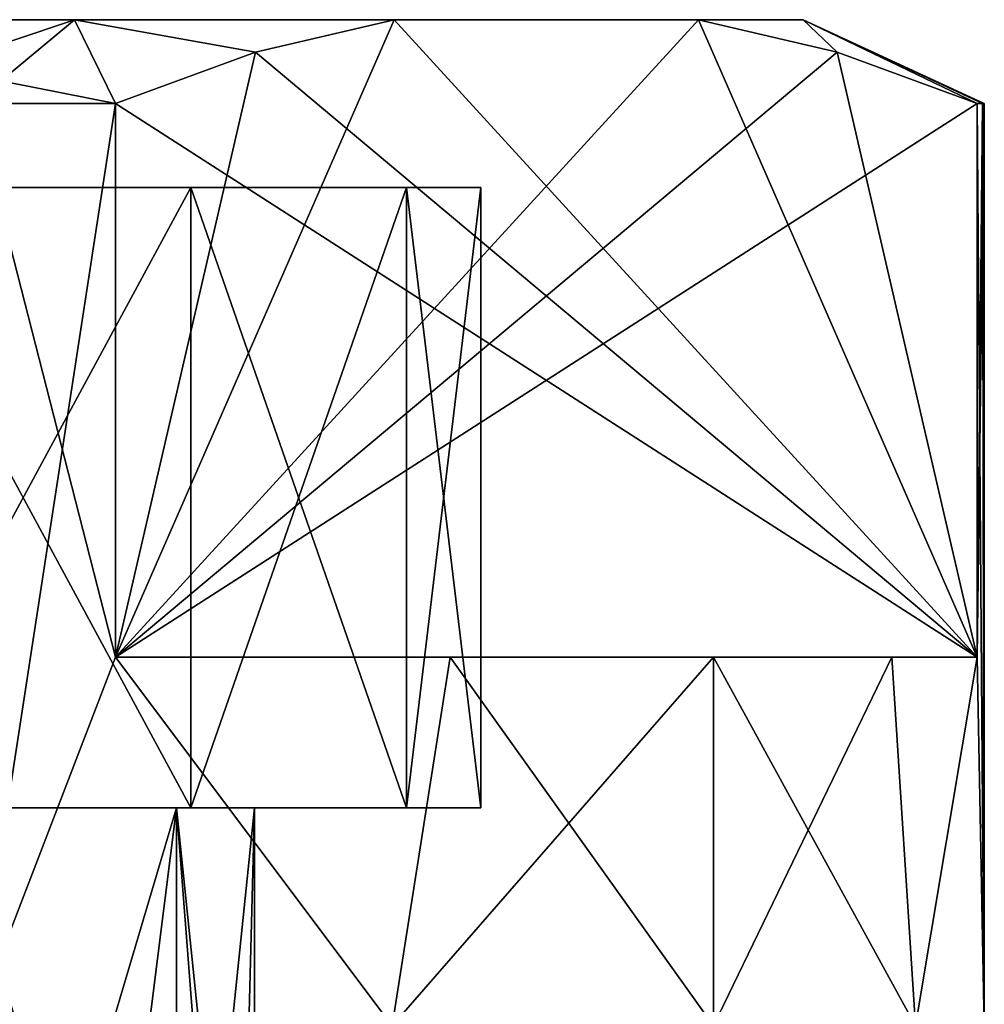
# Model space of a CAD drawing. Extents: x 0 to 500, y -78 to 1266.
# Tile 175 of 197: x 76.3 to 82.05, y 1260.53 to 1266.4. Entities that reach past the tile are written whole.
import ezdxf

# ---------------------------------------------------------------- set-up
doc = ezdxf.new("R2010")
doc.units = 0
doc.header["$LTSCALE"] = 65.185185
for name, color, linetype in [('231', 7, 'CONTINUOUS'), ('235', 7, 'CONTINUOUS'), ('236', 7, 'CONTINUOUS'), ('237', 7, 'CONTINUOUS'), ('238', 7, 'CONTINUOUS'), ('240', 7, 'CONTINUOUS'), ('241', 7, 'CONTINUOUS'), ('243', 7, 'CONTINUOUS'), ('244', 7, 'CONTINUOUS'), ('250', 7, 'CONTINUOUS'), ('251', 7, 'CONTINUOUS'), ('252', 7, 'CONTINUOUS'), ('253', 7, 'CONTINUOUS')]:
    doc.layers.add(name, color=color, linetype=linetype)

msp = doc.modelspace()

# ---------------------------------------------------------------- linework, layer by layer
at = {"layer": '231', "color": 7, "linetype": 'CONTINUOUS'}
for points in [[(76.6684, 1257.2, 3.85), (75.8985, 1257.2, 4.9495), (77.2356, 1261.7, 2.6335), (76.6684, 1257.2, 3.85)], [(77.2356, 1261.7, 2.6335), (75.8985, 1257.2, 4.9495), (75.8985, 1261.7, 4.9495), (77.2356, 1261.7, 2.6335)], [(77.2356, 1257.2, 2.6336), (76.6684, 1257.2, 3.85), (77.2356, 1261.7, 2.6335), (77.2356, 1257.2, 2.6336)], [(77.583, 1257.2, 1.3371), (77.2356, 1257.2, 2.6336), (77.7, 1261.7), (77.583, 1257.2, 1.3371)], [(77.7, 1261.7), (77.2356, 1257.2, 2.6336), (77.2356, 1261.7, 2.6335), (77.7, 1261.7)], [(77.7, 1257.2), (77.583, 1257.2, 1.3371), (77.7, 1261.7), (77.7, 1257.2)]]:
    msp.add_3dface(points, dxfattribs=at)
at = {"layer": '235', "color": 7, "linetype": 'CONTINUOUS'}
for points in [[(76.025, 1265.9, 10.4356), (76.025, 1260.4, 10.4356), (76.871, 1262.6, 9.8991), (76.025, 1265.9, 10.4356)], [(76.871, 1265.9, 9.8991), (76.025, 1265.9, 10.4356), (76.871, 1262.6, 9.8991), (76.871, 1265.9, 9.8991)], [(82.0084, 1262.6, 1.0009), (82.05, 1260.4), (82.0084, 1265.9, 1.0009), (82.0084, 1262.6, 1.0009)], [(82.0084, 1265.9, 1.0009), (82.05, 1260.4), (82.0396, 1265.9, 0.5009), (82.0084, 1265.9, 1.0009)], [(82.05, 1260.4), (82.05, 1265.9), (82.0396, 1265.9, 0.5009), (82.05, 1260.4)], [(76.025, 1260.4, 10.4356), (78.5206, 1260.4, 8.5206), (76.871, 1262.6, 9.8991), (76.025, 1260.4, 10.4356)], [(76.871, 1262.6, 9.8991), (78.5206, 1260.4, 8.5206), (78.8675, 1262.6, 8.1591), (76.871, 1262.6, 9.8991)], [(78.5206, 1260.4, 8.5206), (80.4356, 1260.4, 6.025), (78.8675, 1262.6, 8.1591), (78.5206, 1260.4, 8.5206)], [(78.8675, 1262.6, 8.1591), (80.4356, 1260.4, 6.025), (80.4356, 1262.6, 6.025), (78.8675, 1262.6, 8.1591)], [(80.4356, 1260.4, 6.025), (81.6394, 1260.4, 3.1188), (80.4356, 1262.6, 6.025), (80.4356, 1260.4, 6.025)], [(80.4356, 1262.6, 6.025), (81.6394, 1260.4, 3.1188), (81.4997, 1262.6, 3.5999), (80.4356, 1262.6, 6.025)], [(81.4997, 1262.6, 3.5999), (81.6394, 1260.4, 3.1188), (82.0084, 1262.6, 1.0009), (81.4997, 1262.6, 3.5999)], [(81.6394, 1260.4, 3.1188), (82.05, 1260.4), (82.0084, 1262.6, 1.0009), (81.6394, 1260.4, 3.1188)]]:
    msp.add_3dface(points, dxfattribs=at)
at = {"layer": '236', "color": 7, "linetype": 'CONTINUOUS'}
for points in [[(74.3442, 1266.4, 10.1602), (76.6268, 1266.4, 8.8424), (74.3442, 1266.4, -10.1602), (74.3442, 1266.4, 10.1602)], [(74.3442, 1266.4, -10.1602), (76.6268, 1266.4, 8.8424), (76.6268, 1266.4, -8.8424), (74.3442, 1266.4, -10.1602)], [(76.6268, 1266.4, 8.8424), (78.5324, 1266.4, 7.0214), (76.6268, 1266.4, -8.8424), (76.6268, 1266.4, 8.8424)], [(76.6268, 1266.4, -8.8424), (78.5324, 1266.4, 7.0214), (78.5324, 1266.4, -7.0214), (76.6268, 1266.4, -8.8424)], [(78.5324, 1266.4, 7.0214), (80.3469, 1266.4, 3.8786), (78.5324, 1266.4, -7.0214), (78.5324, 1266.4, 7.0214)], [(78.5324, 1266.4, -7.0214), (80.3469, 1266.4, 3.8786), (80.3469, 1266.4, -3.8786), (78.5324, 1266.4, -7.0214)], [(80.3469, 1266.4, -3.8786), (80.3469, 1266.4, 3.8786), (80.9711, 1266.4, 1.3179), (80.3469, 1266.4, -3.8786)], [(80.9711, 1266.4, -1.3179), (80.3469, 1266.4, -3.8786), (80.9711, 1266.4, 1.3179), (80.9711, 1266.4, -1.3179)]]:
    msp.add_3dface(points, dxfattribs=at)
at = {"layer": '237', "color": 7, "linetype": 'CONTINUOUS'}
for points in [[(61.3929, 1265.4, -2.7966), (79.05, 1265.4), (60.95, 1265.4), (61.3929, 1265.4, -2.7966)], [(60.95, 1265.4), (79.05, 1265.4), (78.6071, 1265.4, 2.7966), (60.95, 1265.4)], [(61.3929, 1265.4, 2.7966), (60.95, 1265.4), (78.6071, 1265.4, 2.7966), (61.3929, 1265.4, 2.7966)], [(78.6071, 1265.4, -2.7966), (79.05, 1265.4), (61.3929, 1265.4, -2.7966), (78.6071, 1265.4, -2.7966)], [(62.6784, 1265.4, -5.3195), (78.6071, 1265.4, -2.7966), (61.3929, 1265.4, -2.7966), (62.6784, 1265.4, -5.3195)], [(62.6784, 1265.4, 5.3195), (61.3929, 1265.4, 2.7966), (77.3216, 1265.4, 5.3195), (62.6784, 1265.4, 5.3195)], [(77.3216, 1265.4, 5.3195), (61.3929, 1265.4, 2.7966), (78.6071, 1265.4, 2.7966), (77.3216, 1265.4, 5.3195)], [(77.3216, 1265.4, -5.3195), (78.6071, 1265.4, -2.7966), (62.6784, 1265.4, -5.3195), (77.3216, 1265.4, -5.3195)], [(64.6805, 1265.4, -7.3216), (77.3216, 1265.4, -5.3195), (62.6784, 1265.4, -5.3195), (64.6805, 1265.4, -7.3216)], [(75.3195, 1265.4, 7.3216), (62.6784, 1265.4, 5.3195), (77.3216, 1265.4, 5.3195), (75.3195, 1265.4, 7.3216)], [(75.3195, 1265.4, -7.3216), (77.3216, 1265.4, -5.3195), (64.6805, 1265.4, -7.3216), (75.3195, 1265.4, -7.3216)]]:
    msp.add_3dface(points, dxfattribs=at)
at = {"layer": '238', "color": 7, "linetype": 'CONTINUOUS'}
for points in [[(77.2356, 1261.7, -2.6335), (75.8985, 1261.7, -4.9495), (77.2356, 1257.2, -2.6336), (77.2356, 1261.7, -2.6335)], [(77.2356, 1257.2, -2.6336), (75.8985, 1261.7, -4.9495), (76.6684, 1257.2, -3.85), (77.2356, 1257.2, -2.6336)], [(76.6684, 1257.2, -3.85), (75.8985, 1261.7, -4.9495), (75.8985, 1257.2, -4.9495), (76.6684, 1257.2, -3.85)], [(77.7, 1257.2), (77.7, 1261.7), (77.2356, 1261.7, -2.6335), (77.7, 1257.2)], [(77.7, 1257.2), (77.2356, 1261.7, -2.6335), (77.583, 1257.2, -1.3371), (77.7, 1257.2)], [(77.583, 1257.2, -1.3371), (77.2356, 1261.7, -2.6335), (77.2356, 1257.2, -2.6336), (77.583, 1257.2, -1.3371)]]:
    msp.add_3dface(points, dxfattribs=at)
at = {"layer": '240', "color": 7, "linetype": 'CONTINUOUS'}
for points in [[(76.871, 1262.6, -9.8991), (76.025, 1260.4, -10.4356), (76.871, 1265.9, -9.8991), (76.871, 1262.6, -9.8991)], [(76.871, 1265.9, -9.8991), (76.025, 1260.4, -10.4356), (76.025, 1265.9, -10.4356), (76.871, 1265.9, -9.8991)], [(82.05, 1265.9), (82.05, 1260.4), (82.0084, 1262.6, -1.0009), (82.05, 1265.9)], [(82.0396, 1265.9, -0.5009), (82.05, 1265.9), (82.0084, 1262.6, -1.0009), (82.0396, 1265.9, -0.5009)], [(82.0084, 1265.9, -1.0009), (82.0396, 1265.9, -0.5009), (82.0084, 1262.6, -1.0009), (82.0084, 1265.9, -1.0009)], [(78.5206, 1260.4, -8.5206), (76.025, 1260.4, -10.4356), (76.871, 1262.6, -9.8991), (78.5206, 1260.4, -8.5206)], [(78.8675, 1262.6, -8.1591), (78.5206, 1260.4, -8.5206), (76.871, 1262.6, -9.8991), (78.8675, 1262.6, -8.1591)], [(80.4356, 1260.4, -6.025), (78.5206, 1260.4, -8.5206), (80.4356, 1262.6, -6.025), (80.4356, 1260.4, -6.025)], [(80.4356, 1262.6, -6.025), (78.5206, 1260.4, -8.5206), (78.8675, 1262.6, -8.1591), (80.4356, 1262.6, -6.025)], [(81.6394, 1260.4, -3.1188), (80.4356, 1260.4, -6.025), (81.4997, 1262.6, -3.5999), (81.6394, 1260.4, -3.1188)], [(81.4997, 1262.6, -3.5999), (80.4356, 1260.4, -6.025), (80.4356, 1262.6, -6.025), (81.4997, 1262.6, -3.5999)], [(82.0084, 1262.6, -1.0009), (81.6394, 1260.4, -3.1188), (81.4997, 1262.6, -3.5999), (82.0084, 1262.6, -1.0009)], [(82.05, 1260.4), (81.6394, 1260.4, -3.1188), (82.0084, 1262.6, -1.0009), (82.05, 1260.4)]]:
    msp.add_3dface(points, dxfattribs=at)
at = {"layer": '241', "color": 7, "linetype": 'CONTINUOUS'}
for points in [[(76.871, 1262.6, 9.8991), (78.8675, 1262.6, 8.1591), (80.4356, 1262.6, 6.025), (76.871, 1262.6, 9.8991)], [(76.871, 1262.6, 9.8991), (80.4356, 1262.6, 6.025), (81.4997, 1262.6, 3.5999), (76.871, 1262.6, 9.8991)], [(76.871, 1262.6, 9.8991), (81.4997, 1262.6, 3.5999), (82.0084, 1262.6, 1.0009), (76.871, 1262.6, 9.8991)], [(82.0084, 1262.6, -1.0009), (78.8675, 1262.6, -8.1591), (76.871, 1262.6, -9.8991), (82.0084, 1262.6, -1.0009)], [(82.0084, 1262.6, -1.0009), (80.4356, 1262.6, -6.025), (78.8675, 1262.6, -8.1591), (82.0084, 1262.6, -1.0009)], [(82.0084, 1262.6, -1.0009), (81.4997, 1262.6, -3.5999), (80.4356, 1262.6, -6.025), (82.0084, 1262.6, -1.0009)]]:
    msp.add_3dface(points, dxfattribs=at)
at = {"layer": '243', "color": 7, "linetype": 'CONTINUOUS'}
for points in [[(78.5324, 1266.4, -7.0214), (80.3469, 1266.4, -3.8786), (76.871, 1262.6, -9.8991), (78.5324, 1266.4, -7.0214)], [(78.5324, 1266.4, -7.0214), (76.871, 1262.6, -9.8991), (77.7055, 1266.2057, -8.4537), (78.5324, 1266.4, -7.0214)], [(76.871, 1262.6, -9.8991), (80.3469, 1266.4, -3.8786), (81.1739, 1266.2057, -2.4463), (76.871, 1262.6, -9.8991)], [(82.0084, 1265.9, -1.0009), (76.871, 1262.6, -9.8991), (81.1739, 1266.2057, -2.4463), (82.0084, 1265.9, -1.0009)], [(76.871, 1262.6, -9.8991), (76.871, 1265.9, -9.8991), (77.7055, 1266.2057, -8.4537), (76.871, 1262.6, -9.8991)], [(82.0084, 1265.9, -1.0009), (82.0084, 1262.6, -1.0009), (76.871, 1262.6, -9.8991), (82.0084, 1265.9, -1.0009)]]:
    msp.add_3dface(points, dxfattribs=at)
at = {"layer": '244', "color": 7, "linetype": 'CONTINUOUS'}
for points in [[(82.0084, 1262.6, 1.0009), (78.5324, 1266.4, 7.0214), (77.7055, 1266.2057, 8.4537), (82.0084, 1262.6, 1.0009)], [(82.0084, 1262.6, 1.0009), (80.3469, 1266.4, 3.8786), (78.5324, 1266.4, 7.0214), (82.0084, 1262.6, 1.0009)], [(80.3469, 1266.4, 3.8786), (82.0084, 1262.6, 1.0009), (81.1738, 1266.2057, 2.4463), (80.3469, 1266.4, 3.8786)], [(76.871, 1265.9, 9.8991), (82.0084, 1262.6, 1.0009), (77.7055, 1266.2057, 8.4537), (76.871, 1265.9, 9.8991)], [(82.0084, 1262.6, 1.0009), (82.0084, 1265.9, 1.0009), (81.1738, 1266.2057, 2.4463), (82.0084, 1262.6, 1.0009)], [(76.871, 1265.9, 9.8991), (76.871, 1262.6, 9.8991), (82.0084, 1262.6, 1.0009), (76.871, 1265.9, 9.8991)]]:
    msp.add_3dface(points, dxfattribs=at)
at = {"layer": '250', "color": 7, "linetype": 'CONTINUOUS'}
for points in [[(75.3195, 1265.4, 7.3216), (77.3216, 1265.4, 5.3195), (75.3195, 1261.7, 7.3216), (75.3195, 1265.4, 7.3216)], [(75.3195, 1261.7, 7.3216), (77.3216, 1265.4, 5.3195), (77.3216, 1261.7, 5.3195), (75.3195, 1261.7, 7.3216)], [(77.3216, 1265.4, 5.3195), (78.6071, 1265.4, 2.7966), (77.3216, 1261.7, 5.3195), (77.3216, 1265.4, 5.3195)], [(77.3216, 1261.7, 5.3195), (78.6071, 1265.4, 2.7966), (78.6071, 1261.7, 2.7966), (77.3216, 1261.7, 5.3195)], [(78.6071, 1265.4, 2.7966), (79.05, 1265.4), (78.6071, 1261.7, 2.7966), (78.6071, 1265.4, 2.7966)], [(78.6071, 1261.7, 2.7966), (79.05, 1265.4), (79.05, 1261.7), (78.6071, 1261.7, 2.7966)]]:
    msp.add_3dface(points, dxfattribs=at)
at = {"layer": '251', "color": 7, "linetype": 'CONTINUOUS'}
for points in [[(75.8985, 1261.7, 4.9495), (73.85, 1261.7, 6.6684), (77.3216, 1261.7, 5.3195), (75.8985, 1261.7, 4.9495)], [(73.85, 1261.7, 6.6684), (75.3195, 1261.7, 7.3216), (77.3216, 1261.7, 5.3195), (73.85, 1261.7, 6.6684)], [(77.3216, 1261.7, -5.3195), (75.3195, 1261.7, -7.3216), (73.85, 1261.7, -6.6684), (77.3216, 1261.7, -5.3195)], [(75.8985, 1261.7, -4.9495), (77.3216, 1261.7, -5.3195), (73.85, 1261.7, -6.6684), (75.8985, 1261.7, -4.9495)], [(77.2356, 1261.7, 2.6335), (75.8985, 1261.7, 4.9495), (78.6071, 1261.7, 2.7966), (77.2356, 1261.7, 2.6335)], [(75.8985, 1261.7, 4.9495), (77.3216, 1261.7, 5.3195), (78.6071, 1261.7, 2.7966), (75.8985, 1261.7, 4.9495)], [(78.6071, 1261.7, -2.7966), (77.3216, 1261.7, -5.3195), (75.8985, 1261.7, -4.9495), (78.6071, 1261.7, -2.7966)], [(77.2356, 1261.7, -2.6335), (78.6071, 1261.7, -2.7966), (75.8985, 1261.7, -4.9495), (77.2356, 1261.7, -2.6335)], [(77.7, 1261.7), (77.2356, 1261.7, 2.6335), (79.05, 1261.7), (77.7, 1261.7)], [(77.7, 1261.7), (78.6071, 1261.7, -2.7966), (77.2356, 1261.7, -2.6335), (77.7, 1261.7)], [(77.2356, 1261.7, 2.6335), (78.6071, 1261.7, 2.7966), (79.05, 1261.7), (77.2356, 1261.7, 2.6335)], [(77.7, 1261.7), (79.05, 1261.7), (78.6071, 1261.7, -2.7966), (77.7, 1261.7)]]:
    msp.add_3dface(points, dxfattribs=at)
at = {"layer": '252', "color": 7, "linetype": 'CONTINUOUS'}
for points in [[(77.3216, 1265.4, -5.3195), (75.3195, 1265.4, -7.3216), (77.3216, 1261.7, -5.3195), (77.3216, 1265.4, -5.3195)], [(75.3195, 1265.4, -7.3216), (75.3195, 1261.7, -7.3216), (77.3216, 1261.7, -5.3195), (75.3195, 1265.4, -7.3216)], [(78.6071, 1265.4, -2.7966), (77.3216, 1265.4, -5.3195), (78.6071, 1261.7, -2.7966), (78.6071, 1265.4, -2.7966)], [(77.3216, 1265.4, -5.3195), (77.3216, 1261.7, -5.3195), (78.6071, 1261.7, -2.7966), (77.3216, 1265.4, -5.3195)], [(79.05, 1265.4), (78.6071, 1265.4, -2.7966), (79.05, 1261.7), (79.05, 1265.4)], [(79.05, 1261.7), (78.6071, 1265.4, -2.7966), (78.6071, 1261.7, -2.7966), (79.05, 1261.7)]]:
    msp.add_3dface(points, dxfattribs=at)
at = {"layer": '253', "color": 7, "linetype": 'CONTINUOUS'}
for points in [[(76.025, 1265.9, 10.4356), (76.871, 1265.9, 9.8991), (74.3442, 1266.4, 10.1602), (76.025, 1265.9, 10.4356)], [(76.871, 1265.9, 9.8991), (76.6268, 1266.4, 8.8424), (74.3442, 1266.4, 10.1602), (76.871, 1265.9, 9.8991)], [(74.3442, 1266.4, -10.1602), (76.6268, 1266.4, -8.8424), (75.1374, 1265.9, -10.9), (74.3442, 1266.4, -10.1602)], [(76.6268, 1266.4, -8.8424), (76.025, 1265.9, -10.4356), (75.1374, 1265.9, -10.9), (76.6268, 1266.4, -8.8424)], [(76.6268, 1266.4, -8.8424), (76.871, 1265.9, -9.8991), (76.025, 1265.9, -10.4356), (76.6268, 1266.4, -8.8424)], [(76.6268, 1266.4, 8.8424), (76.871, 1265.9, 9.8991), (77.7055, 1266.2057, 8.4537), (76.6268, 1266.4, 8.8424)], [(78.5324, 1266.4, 7.0214), (76.6268, 1266.4, 8.8424), (77.7055, 1266.2057, 8.4537), (78.5324, 1266.4, 7.0214)], [(76.6268, 1266.4, -8.8424), (78.5324, 1266.4, -7.0214), (77.7055, 1266.2057, -8.4537), (76.6268, 1266.4, -8.8424)], [(76.871, 1265.9, -9.8991), (76.6268, 1266.4, -8.8424), (77.7055, 1266.2057, -8.4537), (76.871, 1265.9, -9.8991)], [(80.9711, 1266.4, 1.3179), (80.3469, 1266.4, 3.8786), (81.1738, 1266.2057, 2.4463), (80.9711, 1266.4, 1.3179)], [(80.3469, 1266.4, -3.8786), (80.9711, 1266.4, -1.3179), (81.1739, 1266.2057, -2.4463), (80.3469, 1266.4, -3.8786)], [(82.0396, 1265.9, 0.5009), (82.05, 1265.9), (80.9711, 1266.4, 1.3179), (82.0396, 1265.9, 0.5009)], [(80.9711, 1266.4, 1.3179), (82.05, 1265.9), (82.0396, 1265.9, -0.5009), (80.9711, 1266.4, 1.3179)], [(82.0084, 1265.9, 1.0009), (82.0396, 1265.9, 0.5009), (80.9711, 1266.4, 1.3179), (82.0084, 1265.9, 1.0009)], [(82.0084, 1265.9, 1.0009), (80.9711, 1266.4, 1.3179), (81.1738, 1266.2057, 2.4463), (82.0084, 1265.9, 1.0009)], [(80.9711, 1266.4, -1.3179), (80.9711, 1266.4, 1.3179), (82.0084, 1265.9, -1.0009), (80.9711, 1266.4, -1.3179)], [(80.9711, 1266.4, -1.3179), (82.0084, 1265.9, -1.0009), (81.1739, 1266.2057, -2.4463), (80.9711, 1266.4, -1.3179)], [(80.9711, 1266.4, 1.3179), (82.0396, 1265.9, -0.5009), (82.0084, 1265.9, -1.0009), (80.9711, 1266.4, 1.3179)]]:
    msp.add_3dface(points, dxfattribs=at)

doc.saveas('drawing.dxf')
